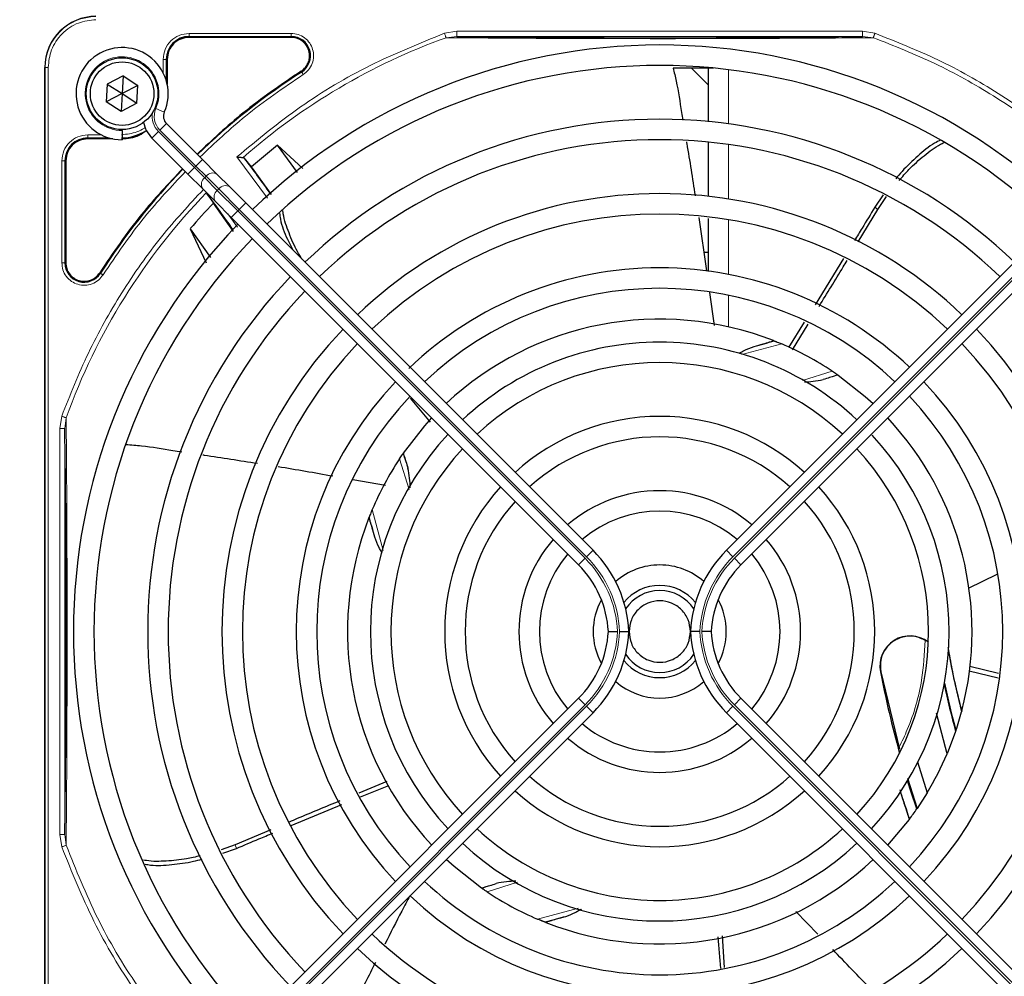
# Model space of a CAD drawing. Header units: millimetres. Extents: x 5 to 418, y 2 to 292.
# Tile 53 of 93: x 81 to 97, y 233 to 249. Entities that reach past the tile are written whole.
import ezdxf

# ---------------------------------------------------------------- set-up
doc = ezdxf.new("R2010")
doc.units = ezdxf.units.MM
doc.layers.add('SLD-0', color=7, linetype='Continuous')
doc.styles.add('SLDTEXTSTYLE0', font='TXT', dxfattribs={"width": 0.605})
doc.dimstyles.new('SLDDIMSTYLE0', dxfattribs={"dimtxt": 3.5, "dimasz": 3.302, "dimexe": 0, "dimexo": 0.0625, "dimgap": 0.875, "dimtad": 1, "dimdec": 1, "dimlfac": 6, "dimrnd": 1e-09, "dimzin": 12, "dimdsep": 46, "dimtxsty": 'SLDTEXTSTYLE0', "dimsah": 1, "dimcen": 0.09, "dimadec": 0, "dimazin": 3, "dimtfac": 1, "dimtofl": 0, "dimtmove": 0, "dimatfit": 3, "dimfxl": 1, "dimfrac": 2, "dimtolj": 1, "dimtzin": 12, "dimarcsym": 0})

# ---------------------------------------------------------------- blocks, each defined once
blk = doc.blocks.new('_D')
at = {"layer": 'SLD-0'}
for p, q in [((57.455, 248.17), (57.455, 271.307)), ((141.205, 248.17), (141.205, 271.307)), ((57.455, 270.307), (141.205, 270.307))]:
    blk.add_line(p, q, dxfattribs=at)
for points in [[(57.455, 270.307), (60.757, 269.799), (60.757, 270.815)], [(141.205, 270.307), (137.903, 270.815), (137.903, 269.799)]]:
    blk.add_solid(points, dxfattribs=at)
at = {"layer": 'SLD-0', "insert": (93.314, 274.819), "char_height": 3.5, "attachment_point": 1, "style": 'SLDTEXTSTYLE0'}
blk.add_mtext('502,5', dxfattribs=at)

msp = doc.modelspace()

# ---------------------------------------------------------------- linework, layer by layer
at = {"color": 7, "linetype": 'Continuous', "lineweight": 18}
for p, q in [((83.338, 248.2379), (84.9984, 248.2379)), ((83.338, 248.2229), (83.338, 248.2379)), ((83.3381, 248.2878), (84.9983, 248.2878)), ((84.9984, 248.2229), (84.9984, 248.2379)), ((87.4934, 248.2891), (87.6953, 248.3223)), ((87.519, 248.2174), (87.6953, 248.239)), ((87.6953, 248.3223), (94.2974, 248.3223)), ((87.6953, 248.239), (94.2974, 248.239)), ((94.2974, 248.3223), (94.4987, 248.2893)), ((94.2974, 248.239), (94.4733, 248.2176)), ((82.9156, 247.6456), (82.9156, 247.8653)), ((82.9655, 247.5199), (82.9655, 247.8654)), ((82.9805, 247.8654), (82.9655, 247.8654)), ((80.988, 247.7321), (80.9934, 247.7321)), ((80.9934, 247.7321), (80.9934, 229.3821)), ((81.0432, 247.7321), (80.9934, 247.7321)), ((81.0432, 247.7321), (81.0432, 229.3821)), ((85.1678, 247.6591), (85.1597, 247.6718)), ((92.1172, 247.6969), (92.1172, 246.8147)), ((82.7959, 247.0661), (82.9332, 247.0059)), ((82.8619, 246.715), (82.968, 246.8211)), ((81.6881, 246.6378), (81.9078, 246.6378)), ((82.7323, 246.5854), (82.8384, 246.6915)), ((82.8384, 246.6915), (83.4236, 246.1062)), ((83.4472, 246.1298), (82.8619, 246.715)), ((81.688, 246.5879), (82.0335, 246.5879)), ((81.688, 246.5729), (81.688, 246.5879)), ((92.1172, 246.4781), (92.1172, 245.5933)), ((81.2656, 244.5551), (81.2656, 246.2153)), ((81.3155, 244.555), (81.3155, 246.2154)), ((81.3305, 246.2154), (81.3155, 246.2154)), ((83.4472, 246.1298), (83.5532, 246.2359)), ((84.6113, 245.6071), (84.1138, 246.2781)), ((83.3175, 246.0002), (83.4236, 246.1062)), ((83.4236, 246.1062), (83.4472, 246.1298)), ((83.4236, 246.1062), (83.5903, 245.9396)), ((83.6138, 245.9631), (83.4472, 246.1298)), ((83.6138, 245.9631), (83.5903, 245.9396)), ((83.5903, 245.9396), (83.7957, 245.7342)), ((83.8192, 245.7578), (83.6138, 245.9631)), ((83.7957, 245.7342), (83.8192, 245.7578)), ((83.7957, 245.7342), (84.129, 245.4009)), ((84.1526, 245.4244), (83.8192, 245.7578)), ((84.1526, 245.4244), (84.2586, 245.5305)), ((83.9674, 245.3503), (84.1255, 245.1347)), ((84.0229, 245.2948), (84.129, 245.4009)), ((84.1526, 245.4244), (84.129, 245.4009)), ((84.129, 245.4009), (89.7809, 239.7489)), ((89.8045, 239.7725), (84.1526, 245.4244)), ((92.1882, 239.7725), (97.8402, 245.4244)), ((97.8637, 245.4009), (92.2118, 239.7489)), ((94.5451, 245.4247), (94.4957, 245.4599)), ((92.1172, 245.2556), (92.1172, 244.3666)), ((81.3155, 244.555), (81.3305, 244.555)), ((81.8817, 244.3937), (81.8943, 244.3856)), ((92.1172, 244.0267), (92.1172, 243.5144)), ((92.9838, 243.2348), (92.3333, 243.0621)), ((93.3197, 242.6387), (93.8054, 242.7927)), ((81.2311, 241.8581), (81.2643, 242.0601)), ((81.3144, 241.8581), (81.336, 242.0344)), ((81.2311, 235.256), (81.2311, 241.8581)), ((81.3145, 235.256), (81.3145, 241.8581)), ((86.9191, 240.8664), (86.7607, 241.3661)), ((86.3186, 240.5445), (86.4969, 239.8731)), ((89.6749, 239.6428), (89.7809, 239.7489)), ((89.8045, 239.7725), (89.9106, 239.8785)), ((92.1882, 239.7725), (92.0821, 239.8785)), ((92.3178, 239.6428), (92.2118, 239.7489)), ((94.5937, 237.9038), (94.5886, 237.9028)), ((89.7809, 237.3652), (84.129, 231.7133)), ((84.1526, 231.6897), (89.8045, 237.3416)), ((89.6749, 237.4713), (89.7809, 237.3652)), ((89.8045, 237.3416), (89.9106, 237.2356)), ((92.1882, 237.3416), (92.0821, 237.2356)), ((97.8402, 231.6897), (92.1882, 237.3416)), ((92.3178, 237.4713), (92.2118, 237.3652)), ((92.2118, 237.3652), (97.8637, 231.7133)), ((81.2643, 235.0539), (81.2311, 235.256)), ((81.336, 235.0796), (81.3144, 235.256)), ((84.0888, 235.0869), (84.108, 235.0294)), ((88.6831, 234.4786), (88.1873, 234.3214)), ((89.0089, 233.8793), (89.6742, 234.056))]:
    msp.add_line(p, q, dxfattribs=at)
at = {"color": 7, "linetype": 'Continuous', "lineweight": 25}
for p, q in [((84.9984, 248.2229), (83.338, 248.2229)), ((82.9805, 247.8654), (82.9805, 247.4605)), ((80.988, 229.3821), (80.988, 247.7321)), ((82.2613, 247.5953), (82.0042, 247.4642)), ((82.2613, 247.5953), (82.2464, 247.3071)), ((82.2613, 247.5953), (82.5035, 247.4382)), ((91.8714, 247.7237), (91.2137, 247.7237)), ((91.7839, 247.4528), (91.513, 247.7237)), ((82.0042, 247.4642), (81.9892, 247.1759)), ((82.0042, 247.4642), (82.2464, 247.3071)), ((82.5035, 247.4382), (82.2464, 247.3071)), ((82.4885, 247.15), (82.5035, 247.4382)), ((82.2464, 247.3071), (81.9892, 247.1759)), ((82.2464, 247.3071), (82.2314, 247.0188)), ((82.2464, 247.3071), (82.4885, 247.15)), ((82.2314, 247.0188), (81.9892, 247.1759)), ((82.4885, 247.15), (82.2314, 247.0188)), ((82.968, 246.8211), (83.5532, 246.2359)), ((82.2464, 246.7071), (82.2464, 246.7237)), ((82.2464, 246.7071), (82.2464, 246.5571)), ((82.0929, 246.5729), (81.688, 246.5729)), ((83.3175, 246.0002), (82.7323, 246.5854)), ((84.7741, 246.4703), (84.3508, 246.1183)), ((85.1883, 246.0896), (84.7741, 246.4703)), ((85.1022, 246.0225), (84.7741, 246.4703)), ((81.3305, 246.2154), (81.3305, 244.555)), ((83.5532, 246.2359), (83.7949, 245.9942)), ((84.232, 246.2617), (84.2177, 246.2684)), ((84.3508, 246.1183), (84.232, 246.2617)), ((83.5592, 245.7585), (83.3175, 246.0002)), ((83.7949, 245.9942), (84.0003, 245.7888)), ((84.6792, 245.6681), (84.3508, 246.1183)), ((83.7646, 245.5531), (83.5592, 245.7585)), ((83.6239, 245.682), (83.7323, 245.5263)), ((84.0003, 245.7888), (84.2586, 245.5305)), ((94.6352, 245.664), (94.4957, 245.4599)), ((84.0618, 245.0675), (83.7323, 245.5263)), ((84.0229, 245.2948), (83.7646, 245.5531)), ((84.2586, 245.5305), (89.9106, 239.8785)), ((97.7341, 245.5305), (92.0821, 239.8785)), ((94.545, 245.4247), (94.6885, 245.6326)), ((94.2269, 244.8953), (94.5451, 245.4247)), ((89.6749, 239.6428), (84.0229, 245.2948)), ((91.6304, 245.2901), (91.7558, 244.4223)), ((92.3178, 239.6428), (97.9698, 245.2948)), ((83.3555, 245.1109), (83.6139, 244.5548)), ((83.3555, 245.1109), (83.6861, 244.6426)), ((91.7839, 244.7237), (91.7122, 244.7237)), ((93.9865, 244.6236), (93.5273, 243.8743)), ((91.8062, 244.0733), (91.8839, 243.5358)), ((93.3495, 243.5881), (93.0918, 243.1767)), ((93.1566, 243.1419), (93.4123, 243.5588)), ((92.8499, 243.2895), (92.8598, 243.2856)), ((93.8919, 242.734), (93.8985, 242.7295)), ((86.9371, 242.3516), (87.2619, 241.9637)), ((86.8194, 241.4526), (86.8239, 241.4592)), ((86.0001, 241.0319), (86.5316, 240.9403)), ((86.2639, 240.4106), (86.2678, 240.4205)), ((96.4815, 239.4858), (96.0152, 239.2562)), ((96.5107, 237.8732), (96.0459, 237.9896)), ((94.5937, 237.9038), (94.9013, 236.6449)), ((96.0326, 237.9174), (96.5042, 237.804)), ((84.0229, 231.8193), (89.6749, 237.4713)), ((97.9698, 231.8193), (92.3178, 237.4713)), ((89.9106, 237.2356), (84.2586, 231.5836)), ((92.0821, 237.2356), (97.7341, 231.5836)), ((95.6728, 236.5666), (95.4989, 237.2269)), ((95.913, 237.2693), (95.9088, 237.2535)), ((95.8122, 236.9326), (95.6728, 236.5666)), ((95.8169, 236.9465), (95.8122, 236.9326)), ((95.194, 236.4389), (95.3485, 235.9322)), ((86.5545, 236.1179), (86.0967, 235.9285)), ((86.1265, 235.8664), (86.5849, 236.051)), ((95.03, 236.1702), (95.1863, 235.6803)), ((95.3485, 235.9322), (95.1863, 235.6803)), ((84.9983, 235.4013), (85.8239, 235.7432)), ((95.1863, 235.6803), (95.1805, 235.6719)), ((95.0557, 235.4987), (94.7061, 235.083)), ((95.0614, 235.5063), (95.0557, 235.4987)), ((84.6689, 235.3332), (84.0888, 235.0869)), ((84.0888, 235.0869), (83.86, 235.0064)), ((83.8876, 234.9507), (84.108, 235.0294)), ((88.1008, 234.3801), (88.0943, 234.3846)), ((93.5696, 233.6326), (93.2093, 234.0029)), ((89.1428, 233.8246), (89.1329, 233.8285)), ((92.0505, 233.0939), (92.0153, 233.6055))]:
    msp.add_line(p, q, dxfattribs=at)
at = {"color": 7, "linetype": 'Continuous', "lineweight": 25, "flags": 128}
for points in [[(93.8985, 242.7295), (94.3422, 242.3829), (94.4704, 242.2668)], [(86.8239, 241.4592), (87.1723, 241.9049), (87.2866, 242.0311)], [(95.1805, 235.6719), (95.0897, 235.946), (95.0314, 236.1308)], [(88.0943, 234.3846), (87.6485, 234.733), (87.5223, 234.8473)]]:
    msp.add_lwpolyline(points, dxfattribs=at)
at = {"color": 7, "linetype": 'Continuous', "lineweight": 25}
for radius in [0.5833, 0.5167]:
    msp.add_circle((82.2464, 247.3071), radius, dxfattribs=at)
for centre, radius, start, end in [((81.8214, 247.7321), 0.8333, 90, 180), ((83.338, 247.8654), 0.3725, 90, 180), ((84.9984, 247.9237), 0.3142, 302.63367, 90), ((90.9964, 238.5571), 9.5417, 90, 133.99915), ((90.9964, 238.5571), 9.5417, 46.02565, 90), ((82.2464, 247.3071), 0.75, 336.32369, 270), ((90.9964, 238.5571), 9.2083, 46.03708, 133.96292), ((90.9964, 238.5571), 10.8083, 122.63367, 134.11645), ((83.0859, 246.9389), 0.1667, 156.32369, 225), ((83.0859, 246.9389), 0.5, 191.42049, 225), ((90.9964, 238.5571), 8.3333, 90, 133.85401), ((90.9964, 238.5571), 8.3333, 46.14599, 90), ((82.238, 247.3154), 0.7275, 270, 303.67328), ((81.688, 246.2154), 0.3725, 90, 180), ((90.9964, 238.5571), 8, 46.19375, 133.80625), ((71.0383, 236.0628), 16.676, 35.2521, 37.70462), ((90.9964, 238.5571), 10.8083, 135.88355, 147.36633), ((71.0383, 236.0628), 15.8406, 34.77699, 37.39093), ((90.9964, 238.5571), 7.125, 90, 133.65963), ((90.9964, 238.5571), 7.125, 46.34037, 90), ((90.9964, 238.5571), 10.0666, 136.18656, 139.37912), ((90.9964, 238.5571), 6.7917, 46.40617, 133.59383), ((90.9964, 238.5571), 9.5417, 136.00085, 223.99915), ((90.9964, 238.5571), 9.2083, 136.03708, 223.96292), ((81.6297, 244.555), 0.3142, 180, 327.36633), ((90.9964, 238.5571), 5.9167, 90, 133.65297), ((90.9964, 238.5571), 5.9167, 46.61418, 90), ((90.9964, 238.5571), 8.3333, 136.14599, 223.85401), ((90.9964, 238.5571), 8, 136.19375, 223.80625), ((90.9964, 238.5571), 5.5833, 46.71058, 133.28942), ((90.9964, 238.5571), 5.0825, 68.61111, 133.12079), ((90.9964, 238.5571), 7.125, 136.34037, 223.65963), ((90.9964, 238.5571), 7.125, 316.34037, 43.65963), ((90.9964, 238.5571), 4.7083, 90, 132.97141), ((90.9964, 238.5571), 4.7083, 47.02859, 90), ((88.5021, 258.5151), 15.8406, 284.73484, 285.96759), ((90.9964, 238.5571), 6.7917, 136.40617, 223.59383), ((90.9964, 238.5571), 5.0825, 56.44769, 66.98022), ((90.9964, 238.5571), 6.7917, 316.40617, 43.59383), ((90.9964, 238.5571), 4.375, 47.18322, 132.81678), ((90.9964, 238.5571), 5.9167, 136.61418, 223.38582), ((90.9964, 238.5571), 5.9167, 316.61418, 43.38582), ((90.9964, 238.5571), 5.5833, 136.71058, 223.28942), ((90.9964, 238.5571), 5.5833, 316.71058, 43.28942), ((90.9964, 238.5571), 3.5, 90, 132.2706), ((90.9964, 238.5571), 3.5, 47.7294, 90), ((90.9964, 238.5571), 5.0825, 345.32235, 43.12079), ((90.9964, 238.5571), 4.7083, 137.02859, 222.97141), ((90.9964, 238.5571), 3.1667, 48.01696, 131.98304), ((90.9964, 238.5571), 4.7083, 317.02859, 42.75082), ((90.9964, 238.5571), 4.375, 137.18322, 222.81678), ((90.9964, 238.5571), 4.375, 317.18322, 42.81678), ((90.9964, 238.5571), 5.0825, 146.44769, 156.98022), ((90.9964, 238.5571), 3.5, 137.7294, 222.2706), ((90.9964, 238.5571), 3.5, 317.7294, 42.2706), ((90.9964, 238.5571), 2.2917, 90, 130.82935), ((90.9964, 238.5571), 2.2917, 49.17065, 90), ((90.9964, 238.5571), 3.1667, 138.01696, 221.98304), ((90.9964, 238.5571), 3.1667, 318.01696, 41.98304), ((90.9964, 238.5571), 5.0825, 158.61111, 223.12079), ((71.0383, 236.0628), 15.8406, 14.73484, 15.96759), ((90.9964, 238.5571), 1.9583, 49.88214, 130.11786), ((90.9964, 238.5571), 2.2917, 139.17065, 220.82935), ((90.9964, 238.5571), 2.2917, 319.17065, 40.82935), ((90.9964, 238.5571), 1.9583, 139.88214, 220.11786), ((88.4964, 238.4643), 2, 2.65732, 45), ((93.4964, 238.4643), 2, 135, 177.34268), ((90.9964, 238.5571), 1.9583, 319.88214, 40.11786), ((88.4964, 238.4643), 1.6667, 3.18929, 45), ((90.9964, 238.5571), 1.0833, 90, 131.41097), ((90.9964, 238.5571), 1.0833, 48.58903, 90), ((93.4964, 238.4643), 1.6667, 135, 176.81071), ((90.9964, 238.5571), 0.75, 39.13143, 140.86857), ((90.9964, 238.5571), 0.6667, 33.7452, 146.2548), ((90.9964, 238.5571), 1.0833, 151.29384, 208.70616), ((90.9964, 238.5571), 1.0833, 331.29385, 28.70615), ((88.4964, 238.6498), 1.6667, 315, 356.81071), ((88.4964, 238.6498), 2, 315, 357.34268), ((93.4964, 238.6498), 2, 182.65732, 225), ((93.4964, 238.6498), 1.6667, 183.18929, 225), ((95.0706, 237.9955), 0.4909, 52.71206, 190.88967), ((90.9964, 238.5571), 0.6667, 213.7452, 326.2548), ((110.9544, 241.0513), 15.5175, 190.44251, 194.16656), ((90.9964, 238.5571), 0.75, 219.13143, 270), ((90.9964, 238.5571), 0.75, 270, 320.86857), ((110.9544, 241.0513), 16.6659, 190.88967, 195.56108), ((90.9964, 238.5571), 1.0833, 228.58903, 311.41097), ((110.9544, 241.0513), 15.6923, 192.34899, 195.21644), ((110.9544, 241.0513), 15.6841, 192.27781, 195.17181), ((90.9964, 238.5571), 5.0825, 341.52584, 345.13904), ((90.9964, 238.5571), 1.9583, 229.88214, 270), ((90.9964, 238.5571), 1.9583, 270, 310.11786), ((90.9964, 238.5571), 2.2917, 229.17065, 310.82935), ((90.9964, 238.5571), 5.0825, 328.90506, 336.94357), ((90.9964, 238.5571), 3.1667, 228.01696, 270), ((90.9964, 238.5571), 3.1667, 270, 311.98304), ((90.9964, 238.5571), 3.5, 227.7294, 312.2706), ((110.9544, 241.0513), 16.8325, 197.65463, 199.2337), ((90.9964, 238.5571), 5.0825, 323.11197, 325.41226), ((90.9964, 238.5571), 4.375, 227.18322, 270), ((90.9964, 238.5571), 4.375, 270, 312.81678), ((90.9964, 238.5571), 4.7083, 227.02859, 312.97141), ((90.9964, 238.5571), 5.0825, 248.61111, 313.12079), ((90.9964, 238.5571), 5.5833, 226.71058, 270), ((90.9964, 238.5571), 5.5833, 270, 313.28942), ((90.9964, 238.5571), 5.0825, 236.44769, 246.98022), ((90.9964, 238.5571), 5.9167, 226.61418, 313.38582), ((93.4906, 218.599), 15.8406, 104.73484, 105.96759), ((90.9964, 238.5571), 6.7917, 226.40617, 270), ((90.9964, 238.5571), 6.7917, 270, 313.59383), ((90.9964, 238.5571), 7.125, 226.34037, 313.65963)]:
    msp.add_arc(centre, radius, start, end, dxfattribs=at)
at = {"color": 7, "linetype": 'Continuous', "lineweight": 18}
for centre, radius, start, end in [((81.8214, 247.7321), 0.828, 90, 180), ((90.9964, 238.5571), 10.2672, 109.79676, 131.31692), ((82.2464, 247.3071), 0.6, 336.32369, 270), ((83.0859, 246.9389), 0.35, 170.3629, 225), ((83.0859, 246.9389), 0.3167, 156.32369, 225), ((83.7209, 245.8826), 0.1339, 56.42175, 143.04947), ((83.6708, 245.8326), 0.1339, 126.95053, 213.57825), ((90.9964, 238.5571), 10.2672, 135.92524, 160.20345), ((83.8761, 245.6272), 0.1339, 126.95053, 213.57825), ((83.9262, 245.6773), 0.1339, 56.42175, 143.04947), ((88.5021, 258.5151), 16.676, 288.00213, 288.8569), ((71.0383, 236.0628), 16.676, 18.00213, 18.8569), ((88.4964, 238.4643), 1.8167, 2.92572, 45), ((88.4964, 238.4643), 1.85, 2.87296, 45), ((93.4964, 238.4643), 1.85, 135, 177.12704), ((93.4964, 238.4643), 1.8167, 135, 177.07428), ((88.4964, 238.6498), 1.8167, 315, 357.07428), ((88.4964, 238.6498), 1.85, 315, 357.12704), ((93.4964, 238.6498), 1.85, 182.87296, 225), ((93.4964, 238.6498), 1.8167, 182.92572, 225), ((93.4906, 218.599), 16.676, 108.00213, 108.8569)]:
    msp.add_arc(centre, radius, start, end, dxfattribs=at)
for points, knots in [([(81.8214, 248.5102), (81.7235, 248.4998), (81.5729, 248.4839), (81.3917, 248.3868), (81.267, 248.2864), (81.1666, 248.1617), (81.0696, 247.9805), (81.0536, 247.8299), (81.0432, 247.7321)], [0, 0, 0, 0, 0.2394568, 0.3683607, 0.5, 0.6316393, 0.7605432, 1, 1, 1, 1]), ([(82.9156, 247.8653), (82.9219, 247.9206), (82.9346, 248.0314), (83.0323, 248.1711), (83.1719, 248.2688), (83.2827, 248.2815), (83.3381, 248.2878)], [0, 0, 0, 0, 0.2499998, 0.4999995, 0.7499998, 1, 1, 1, 1]), ([(83.3381, 248.2878), (83.338, 248.2815), (83.338, 248.2688), (83.338, 248.2527), (83.338, 248.241), (83.338, 248.2389), (83.338, 248.2379)], [0, 0, 0, 0, 0.2499974, 0.4999983, 0.7499991, 1, 1, 1, 1]), ([(84.1138, 246.2781), (84.4528, 246.5578), (85.1313, 247.1177), (86.2701, 247.7954), (87.0858, 248.1246), (87.4934, 248.2891)], [0, 0, 0, 0, 0.3332143, 0.6667754, 1, 1, 1, 1]), ([(84.9983, 248.2878), (85.0363, 248.2844), (85.1143, 248.2772), (85.2207, 248.22), (85.3034, 248.134), (85.3535, 248.0277), (85.3687, 247.9111), (85.3454, 247.7941), (85.2867, 247.6885), (85.2248, 247.6405), (85.1947, 247.6171)], [0, 0, 0, 0, 0.1217125, 0.2499998, 0.3782872, 0.4999997, 0.6217122, 0.7499998, 0.8782874, 1, 1, 1, 1]), ([(87.519, 248.2174), (87.5177, 248.2211), (87.5151, 248.2284), (87.5089, 248.2459), (87.5015, 248.2665), (87.4961, 248.2816), (87.4934, 248.2891)], [0, 0, 0, 0, 0.25, 0.5, 0.75, 1, 1, 1, 1]), ([(94.4987, 248.2893), (94.4967, 248.2838), (94.4929, 248.2731), (94.4863, 248.2548), (94.4802, 248.2376), (94.4756, 248.2246), (94.4739, 248.2196), (94.4733, 248.2176)], [0, 0, 0, 0, 0.1851978, 0.3532781, 0.6370716, 0.8527573, 1, 1, 1, 1]), ([(94.4987, 248.2893), (94.8445, 248.1527), (95.5381, 247.8787), (96.5137, 247.3262), (97.4125, 246.702), (97.9402, 246.2142), (98.1934, 245.9802)], [0, 0, 0, 0, 0.25387305, 0.50923612, 0.76459919, 1, 1, 1, 1]), ([(87.519, 248.2174), (87.7216, 248.2159), (88.1034, 248.213), (88.6907, 248.2083), (89.165, 248.2061), (89.5318, 248.2038), (89.804, 248.2029), (90.155, 248.2038), (90.5851, 248.2027), (91.1401, 248.2002), (91.727, 248.2049), (92.3152, 248.2023), (92.9576, 248.2071), (93.6875, 248.2105), (94.2025, 248.2151), (94.4733, 248.2176)], [0, 0, 0, 0, 0.09922662, 0.18698544, 0.2680266, 0.30500074, 0.3411624, 0.38010606, 0.44674722, 0.51205576, 0.59781489, 0.67805842, 0.74877806, 0.86794823, 1, 1, 1, 1]), ([(94.4733, 248.2176), (94.8107, 248.0844), (95.4857, 247.8181), (96.4359, 247.2844), (97.3336, 246.6664), (97.87, 246.1777), (98.1382, 245.9333)], [0, 0, 0, 0, 0.25, 0.5, 0.75, 1, 1, 1, 1]), ([(85.1947, 247.6171), (84.8745, 247.4006), (84.2786, 246.9977), (83.7554, 246.5042), (83.5133, 246.2759)], [0, 0, 0, 0, 0.5371744, 1, 1, 1, 1]), ([(85.1947, 247.6171), (85.1913, 247.6224), (85.1844, 247.6331), (85.1757, 247.6467), (85.1694, 247.6565), (85.1683, 247.6583), (85.1678, 247.6591)], [0, 0, 0, 0, 0.24999109, 0.49999406, 0.74999703, 1, 1, 1, 1]), ([(81.2656, 246.2153), (81.2719, 246.2707), (81.2846, 246.3814), (81.3823, 246.5211), (81.522, 246.6188), (81.6327, 246.6315), (81.6881, 246.6378)], [0, 0, 0, 0, 0.2499997, 0.4999995, 0.7499997, 1, 1, 1, 1]), ([(82.2381, 246.6378), (82.3225, 246.6478), (82.4524, 246.6632), (82.5778, 246.7225), (82.617, 246.7549), (82.6211, 246.7583)], [0, 0, 0, 0, 0.6247077, 0.9609985, 1, 1, 1, 1]), ([(83.2775, 246.0402), (83.0492, 245.798), (82.5557, 245.2749), (82.1528, 244.6789), (81.9364, 244.3587)], [0, 0, 0, 0, 0.4628256, 1, 1, 1, 1]), ([(83.5687, 245.749), (83.3363, 245.4975), (82.8502, 244.9715), (82.2274, 244.0747), (81.6749, 243.0993), (81.4009, 242.4058), (81.2643, 242.0601)], [0, 0, 0, 0, 0.2342192, 0.4899767, 0.7457343, 1, 1, 1, 1]), ([(81.9364, 244.3587), (81.913, 244.3286), (81.8649, 244.2668), (81.7593, 244.2081), (81.6423, 244.1848), (81.5257, 244.1999), (81.4194, 244.25), (81.3334, 244.3327), (81.2762, 244.4391), (81.269, 244.5171), (81.2656, 244.5551)], [0, 0, 0, 0, 0.1217126, 0.25, 0.3782874, 0.5, 0.6217126, 0.75, 0.8782874, 1, 1, 1, 1]), ([(81.3155, 244.555), (81.3145, 244.555), (81.3124, 244.5551), (81.3007, 244.5551), (81.2846, 244.5551), (81.2719, 244.5551), (81.2656, 244.5551)], [0, 0, 0, 0, 0.250002, 0.500004, 0.750006, 1, 1, 1, 1]), ([(81.9364, 244.3587), (81.931, 244.3622), (81.9203, 244.369), (81.9067, 244.3777), (81.8969, 244.384), (81.8951, 244.3851), (81.8943, 244.3856)], [0, 0, 0, 0, 0.25, 0.5, 0.75, 1, 1, 1, 1]), ([(81.336, 235.0796), (81.3378, 235.295), (81.3412, 235.696), (81.3451, 236.3029), (81.3492, 236.9547), (81.3501, 237.7173), (81.3524, 238.5154), (81.3507, 239.2165), (81.3497, 239.7819), (81.3481, 240.3214), (81.3449, 240.8667), (81.3408, 241.4478), (81.3376, 241.8308), (81.336, 242.0344)], [0, 0, 0, 0, 0.1054719, 0.1963571, 0.2752888, 0.387443, 0.5077236, 0.5879672, 0.6632165, 0.7350379, 0.8122986, 0.9002709, 1, 1, 1, 1]), ([(94.8942, 236.6739), (94.9394, 236.7693), (95.1041, 237.1175), (95.2745, 237.7007), (95.3035, 238.1946), (95.3161, 238.409)], [0, 0, 0, 0, 0.1759731, 0.6425035, 1, 1, 1, 1]), ([(81.336, 235.0796), (81.3324, 235.0783), (81.3251, 235.0757), (81.3076, 235.0694), (81.287, 235.062), (81.2719, 235.0566), (81.2643, 235.0539)], [0, 0, 0, 0, 0.25, 0.5, 0.75, 1, 1, 1, 1]), ([(81.2643, 235.0539), (81.4289, 234.6463), (81.7581, 233.8307), (82.4357, 232.6919), (82.9956, 232.0135), (83.2753, 231.6745)], [0, 0, 0, 0, 0.3332246, 0.6667857, 1, 1, 1, 1]), ([(83.285, 231.7784), (83.0143, 232.1107), (82.473, 232.7752), (81.8165, 233.8871), (81.4962, 234.6821), (81.336, 235.0796)], [0, 0, 0, 0, 0.33333336, 0.6666667, 1, 1, 1, 1])]:
    msp.add_open_spline(points, degree=3, knots=knots, dxfattribs=at)
for points in [[(84.9983, 248.2878), (84.9983, 248.2815), (84.9983, 248.2688), (84.9983, 248.2527), (84.9984, 248.241), (84.9984, 248.2389), (84.9984, 248.2379)], [(87.6953, 248.3223), (87.6953, 248.3115), (87.6953, 248.2899), (87.6953, 248.2625), (87.6953, 248.2432), (87.6953, 248.2404), (87.6953, 248.239)], [(94.2974, 248.3223), (94.2974, 248.3115), (94.2974, 248.2899), (94.2974, 248.2625), (94.2974, 248.2432), (94.2974, 248.2404), (94.2974, 248.239)], [(82.9156, 247.8653), (82.9219, 247.8653), (82.9346, 247.8653), (82.9507, 247.8653), (82.9624, 247.8654), (82.9645, 247.8654), (82.9655, 247.8654)], [(81.6881, 246.6378), (81.6881, 246.6315), (81.688, 246.6188), (81.688, 246.6027), (81.688, 246.591), (81.688, 246.5889), (81.688, 246.5879)], [(81.2656, 246.2153), (81.2719, 246.2153), (81.2846, 246.2153), (81.3007, 246.2153), (81.3124, 246.2154), (81.3145, 246.2154), (81.3155, 246.2154)], [(81.2643, 242.0601), (81.2719, 242.0574), (81.2869, 242.052), (81.3076, 242.0446), (81.3251, 242.0383), (81.3323, 242.0357), (81.336, 242.0344)], [(81.2311, 241.8581), (81.2419, 241.8581), (81.2635, 241.8581), (81.2909, 241.8581), (81.3102, 241.8581), (81.313, 241.8581), (81.3145, 241.8581)], [(81.3145, 235.256), (81.313, 235.256), (81.3102, 235.256), (81.2909, 235.256), (81.2635, 235.256), (81.2419, 235.256), (81.2311, 235.256)]]:
    msp.add_open_spline(points, degree=3, dxfattribs=at)
at = {"color": 7, "linetype": 'Continuous', "lineweight": 25}
for points, knots in [([(87.6953, 248.239), (87.8888, 248.2365), (88.2553, 248.2318), (88.8175, 248.2261), (89.3152, 248.2221), (89.7737, 248.2194), (90.2025, 248.2175), (90.6488, 248.2164), (91.1558, 248.2161), (91.6939, 248.2172), (92.2475, 248.2194), (92.8513, 248.2233), (93.5483, 248.2295), (94.0364, 248.2357), (94.2974, 248.239)], [0, 0, 0, 0, 0.0996723, 0.18873086, 0.26886782, 0.32734337, 0.38956428, 0.45200471, 0.5145617, 0.59965472, 0.67621948, 0.7501682, 0.86643538, 1, 1, 1, 1]), ([(85.1597, 247.6718), (84.8367, 247.4533), (84.2369, 247.0477), (83.7103, 246.551), (83.4673, 246.3218)], [0, 0, 0, 0, 0.53849412, 1, 1, 1, 1]), ([(91.2137, 247.7237), (91.2314, 247.6531), (91.2908, 247.4156), (91.3294, 247.1294), (91.3657, 246.9167), (91.373, 246.8734)], [0, 0, 0, 0, 0.2519344, 0.8478428, 1, 1, 1, 1]), ([(91.7839, 247.7086), (91.7839, 247.6357), (91.7839, 247.4827), (91.7839, 247.1723), (91.7839, 246.9056), (91.7839, 246.85)], [0, 0, 0, 0, 0.4188485, 0.8788192, 1, 1, 1, 1]), ([(82.238, 246.5729), (82.3375, 246.5803), (82.4887, 246.5916), (82.6071, 246.6822), (82.6476, 246.7133)], [0, 0, 0, 0, 0.6575329, 1, 1, 1, 1]), ([(91.4322, 246.5211), (91.4337, 246.5122), (91.4828, 246.2205), (91.5288, 245.9283), (91.5733, 245.645)], [0, 0, 0, 0, 0.0306248, 1, 1, 1, 1]), ([(91.7839, 246.5145), (91.7839, 246.4719), (91.7839, 246.2319), (91.7839, 245.9024), (91.7839, 245.6315)], [0, 0, 0, 0, 0.1775506, 1, 1, 1, 1]), ([(95.5676, 246.5497), (95.5346, 246.5345), (95.4024, 246.4733), (95.1933, 246.2935), (94.9827, 246.0977), (94.8717, 245.9634), (94.8381, 245.9227)], [0, 0, 0, 0, 0.1200089, 0.4811398, 0.842984, 1, 1, 1, 1]), ([(94.8925, 245.8924), (94.9451, 245.9541), (95.0715, 246.1022), (95.2969, 246.3011), (95.4901, 246.4496), (95.6055, 246.5027), (95.6256, 246.5119)], [0, 0, 0, 0, 0.2443323, 0.5866541, 0.9281893, 1, 1, 1, 1]), ([(84.1138, 246.2781), (84.1272, 246.2768), (84.1497, 246.2746), (84.1795, 246.2722), (84.2022, 246.2699), (84.2128, 246.2689), (84.2177, 246.2684)], [0, 0, 0, 0, 0.3361266, 0.5608644, 0.7960602, 1, 1, 1, 1]), ([(83.2316, 246.0861), (83.0024, 245.8431), (82.5057, 245.3165), (82.1001, 244.7167), (81.8817, 244.3937)], [0, 0, 0, 0, 0.4615059, 1, 1, 1, 1]), ([(84.8091, 245.3632), (84.8131, 245.3307), (84.8305, 245.1896), (84.9115, 244.9867), (84.9949, 244.8228), (85.0244, 244.7647)], [0, 0, 0, 0, 0.1619592, 0.7032449, 1, 1, 1, 1]), ([(85.173, 244.6161), (85.1484, 244.6566), (85.0651, 244.794), (84.961, 245.0403), (84.8797, 245.2658), (84.865, 245.3881), (84.8629, 245.4061)], [0, 0, 0, 0, 0.1612063, 0.5477467, 0.9333995, 1, 1, 1, 1]), ([(94.4957, 245.4599), (94.4276, 245.3464), (94.3193, 245.1659), (94.2091, 244.9866), (94.1682, 244.9201)], [0, 0, 0, 0, 0.6287686, 1, 1, 1, 1]), ([(91.7839, 245.2742), (91.7839, 245.092), (91.7839, 244.825), (91.7839, 244.5145), (91.7839, 244.4159)], [0, 0, 0, 0, 0.6822724, 1, 1, 1, 1]), ([(93.5888, 243.8467), (93.721, 244.0603), (93.8745, 244.3084), (94.0246, 244.5586), (94.0455, 244.5933)], [0, 0, 0, 0, 0.861195, 1, 1, 1, 1]), ([(92.5311, 243.1954), (92.5825, 243.2095), (92.6778, 243.2357), (92.7803, 243.266), (92.8396, 243.2847), (92.8465, 243.2879), (92.8499, 243.2895)], [0, 0, 0, 0, 0.3307022, 0.6139144, 0.8132321, 1, 1, 1, 1]), ([(92.8598, 243.2856), (92.8602, 243.2854), (92.8611, 243.2851), (92.8669, 243.2828), (92.876, 243.2792), (92.8951, 243.2716), (92.9312, 243.257), (92.9647, 243.2429), (92.9838, 243.2348)], [0, 0, 0, 0, 0.0782241, 0.1598696, 0.2574567, 0.3644063, 0.6366001, 1, 1, 1, 1]), ([(92.2849, 243.0814), (92.301, 243.0909), (92.3268, 243.1061), (92.4072, 243.151), (92.4742, 243.175), (92.5311, 243.1954)], [0, 0, 0, 0, 0.20034, 0.3213139, 1, 1, 1, 1]), ([(93.8054, 242.7927), (93.8174, 242.7847), (93.8402, 242.7695), (93.8647, 242.7528), (93.879, 242.743), (93.8863, 242.738), (93.8909, 242.7348), (93.8916, 242.7343), (93.8919, 242.734)], [0, 0, 0, 0, 0.2946555, 0.558446, 0.6795519, 0.7970431, 0.8989768, 1, 1, 1, 1]), ([(93.3503, 242.6176), (93.3979, 242.62), (93.5046, 242.6253), (93.6019, 242.6447), (93.6559, 242.6554)], [0, 0, 0, 0, 0.4453226, 1, 1, 1, 1]), ([(93.8985, 242.7295), (93.8944, 242.7288), (93.8862, 242.7272), (93.8375, 242.7125), (93.7618, 242.6888), (93.6921, 242.6668), (93.6559, 242.6554)], [0, 0, 0, 0, 0.222031, 0.4518514, 0.7146841, 1, 1, 1, 1]), ([(81.3145, 235.256), (81.3169, 235.4496), (81.3216, 235.8162), (81.3273, 236.3786), (81.3313, 236.8763), (81.334, 237.3349), (81.3365, 237.9091), (81.3376, 238.5677), (81.3362, 239.255), (81.334, 239.8085), (81.3301, 240.4122), (81.3239, 241.1091), (81.3177, 241.5971), (81.3145, 241.8581)], [0, 0, 0, 0, 0.09973949, 0.18883409, 0.26898245, 0.32747255, 0.38971209, 0.51452351, 0.59963639, 0.67619844, 0.75013961, 0.86641843, 1, 1, 1, 1]), ([(82.3075, 241.5995), (82.3928, 241.5937), (82.6498, 241.5763), (82.9508, 241.5221), (83.1685, 241.4903), (83.2161, 241.4833)], [0, 0, 0, 0, 0.2795014, 0.8422852, 1, 1, 1, 1]), ([(83.5595, 241.4322), (83.5676, 241.431), (83.8645, 241.3869), (84.161, 241.3396), (84.4494, 241.2936)], [0, 0, 0, 0, 0.0271578, 1, 1, 1, 1]), ([(86.7607, 241.3661), (86.7687, 241.3781), (86.7839, 241.4009), (86.8006, 241.4254), (86.8104, 241.4397), (86.8155, 241.447), (86.8186, 241.4516), (86.8191, 241.4523), (86.8194, 241.4526)], [0, 0, 0, 0, 0.2946555, 0.558446, 0.6795519, 0.7970431, 0.8989768, 1, 1, 1, 1]), ([(86.8239, 241.4592), (86.8247, 241.4551), (86.8262, 241.4469), (86.8409, 241.3982), (86.8646, 241.3225), (86.8866, 241.2528), (86.898, 241.2166)], [0, 0, 0, 0, 0.222031, 0.4518514, 0.7146841, 1, 1, 1, 1]), ([(84.7856, 241.2412), (84.7863, 241.2411), (85.084, 241.1947), (85.3807, 241.1411), (85.6767, 241.0877)], [0, 0, 0, 0, 0.0020843, 1, 1, 1, 1]), ([(86.937, 240.8943), (86.9344, 240.9476), (86.9289, 241.06), (86.9087, 241.1626), (86.898, 241.2166)], [0, 0, 0, 0, 0.4731302, 1, 1, 1, 1]), ([(86.3186, 240.5445), (86.3105, 240.5254), (86.2965, 240.4919), (86.2819, 240.4558), (86.2742, 240.4367), (86.2706, 240.4276), (86.2683, 240.4218), (86.268, 240.4209), (86.2678, 240.4205)], [0, 0, 0, 0, 0.3633999, 0.6355937, 0.7425433, 0.8401304, 0.9217759, 1, 1, 1, 1]), ([(86.358, 240.0918), (86.3439, 240.1432), (86.3178, 240.2385), (86.2874, 240.341), (86.2687, 240.4003), (86.2655, 240.4072), (86.2639, 240.4106)], [0, 0, 0, 0, 0.3307022, 0.6139144, 0.8132321, 1, 1, 1, 1]), ([(86.4814, 239.8299), (86.4796, 239.8328), (86.4666, 239.8541), (86.4487, 239.8851), (86.4023, 239.9679), (86.3784, 240.0349), (86.358, 240.0918)], [0, 0, 0, 0, 0.03338986, 0.24924371, 0.36280922, 1, 1, 1, 1]), ([(90.1604, 238.5571), (90.1608, 238.5571), (90.1617, 238.5571), (90.1682, 238.5571), (90.1785, 238.5571), (90.1926, 238.5571), (90.2101, 238.5571), (90.2303, 238.5571), (90.253, 238.5571), (90.2739, 238.5571), (90.2924, 238.5571), (90.3035, 238.5571), (90.3096, 238.5571), (90.3107, 238.5571)], [0, 0, 0, 0, 0.1056469, 0.2143595, 0.3200059, 0.4287119, 0.5344375, 0.6432206, 0.7490982, 0.8580392, 0.9220434, 0.9867022, 1, 1, 1, 1]), ([(90.344, 238.5571), (90.3451, 238.5571), (90.3512, 238.5571), (90.3623, 238.5571), (90.3804, 238.5571), (90.4014, 238.5571), (90.4239, 238.5571), (90.4444, 238.5571), (90.4618, 238.5571), (90.476, 238.5571), (90.4863, 238.5571), (90.4929, 238.5571), (90.4938, 238.5571), (90.4942, 238.5571)], [0, 0, 0, 0, 0.0134205, 0.077283, 0.1417958, 0.2476476, 0.3565616, 0.4623038, 0.5711052, 0.676797, 0.7855504, 0.8912423, 1, 1, 1, 1]), ([(91.6487, 238.5571), (91.6476, 238.5571), (91.6416, 238.5571), (91.6304, 238.5571), (91.6123, 238.5571), (91.5913, 238.5571), (91.5688, 238.5571), (91.5484, 238.5571), (91.5309, 238.5571), (91.5167, 238.5571), (91.5064, 238.5571), (91.4998, 238.5571), (91.4989, 238.5571), (91.4985, 238.5571)], [0, 0, 0, 0, 0.0134205, 0.077283, 0.1417958, 0.2476476, 0.3565616, 0.4623038, 0.5711052, 0.676797, 0.7855504, 0.8912423, 1, 1, 1, 1]), ([(91.8323, 238.5571), (91.8319, 238.5571), (91.8311, 238.5571), (91.8245, 238.5571), (91.8142, 238.5571), (91.8001, 238.5571), (91.7826, 238.5571), (91.7624, 238.5571), (91.7397, 238.5571), (91.7188, 238.5571), (91.7004, 238.5571), (91.6892, 238.5571), (91.6831, 238.5571), (91.6821, 238.5571)], [0, 0, 0, 0, 0.1056469, 0.2143595, 0.3200059, 0.4287119, 0.5344375, 0.6432206, 0.7490982, 0.8580392, 0.9220434, 0.9867022, 1, 1, 1, 1]), ([(95.3396, 238.399), (95.284, 238.428), (95.1716, 238.4866), (94.976, 238.4841), (94.7963, 238.4118), (94.6589, 238.2751), (94.5792, 238.0952), (94.5889, 237.9676), (94.5937, 237.9038)], [0, 0, 0, 0, 0.1639927, 0.3311941, 0.4983956, 0.6655971, 0.8327985, 1, 1, 1, 1]), ([(95.688, 238.2982), (95.7081, 238.1806), (95.7534, 237.916), (95.8244, 237.6092), (95.8745, 237.4069), (95.896, 237.3252), (95.9095, 237.2774), (95.9118, 237.2719), (95.913, 237.2693)], [0, 0, 0, 0, 0.2911847, 0.6554254, 0.7704402, 0.8680105, 0.9364464, 1, 1, 1, 1]), ([(94.9035, 235.982), (94.9214, 235.925), (94.9606, 235.8002), (95.0128, 235.6398), (95.043, 235.545), (95.0545, 235.5063), (95.0553, 235.5013), (95.0557, 235.4987)], [0, 0, 0, 0, 0.2438529, 0.5334113, 0.7784395, 0.8900199, 1, 1, 1, 1]), ([(85.7906, 235.8019), (85.5577, 235.7066), (85.2813, 235.5935), (85.0066, 235.4766), (84.9634, 235.4582)], [0, 0, 0, 0, 0.8427772, 1, 1, 1, 1]), ([(84.108, 235.0294), (84.2298, 235.0812), (84.4267, 235.165), (84.6245, 235.2466), (84.7, 235.2777)], [0, 0, 0, 0, 0.6185382, 1, 1, 1, 1]), ([(83.5152, 234.9088), (83.4421, 234.8913), (83.2588, 234.8473), (82.9656, 234.8201), (82.7291, 234.8124), (82.6111, 234.8355), (82.5961, 234.8384)], [0, 0, 0, 0, 0.2361844, 0.5925548, 0.948109, 1, 1, 1, 1]), ([(82.6215, 234.7742), (82.6505, 234.7686), (82.7869, 234.7421), (83.0551, 234.7655), (83.3361, 234.7991), (83.5005, 234.8413), (83.5471, 234.8533)], [0, 0, 0, 0, 0.1011611, 0.4758811, 0.8513403, 1, 1, 1, 1]), ([(88.0943, 234.3846), (88.0983, 234.3854), (88.1065, 234.3869), (88.1552, 234.4016), (88.231, 234.4253), (88.3006, 234.4473), (88.3368, 234.4587)], [0, 0, 0, 0, 0.222031, 0.4518514, 0.7146841, 1, 1, 1, 1]), ([(88.6544, 234.4974), (88.6028, 234.4948), (88.4919, 234.4894), (88.3908, 234.4694), (88.3368, 234.4587)], [0, 0, 0, 0, 0.4656162, 1, 1, 1, 1]), ([(88.1873, 234.3214), (88.1753, 234.3294), (88.1525, 234.3446), (88.128, 234.3613), (88.1138, 234.3711), (88.1065, 234.3762), (88.1018, 234.3793), (88.1012, 234.3798), (88.1008, 234.3801)], [0, 0, 0, 0, 0.2946555, 0.558446, 0.6795519, 0.7970431, 0.8989768, 1, 1, 1, 1]), ([(86.9303, 234.259), (86.8861, 234.1763), (86.7474, 233.9164), (86.6148, 233.6532), (86.5244, 233.4737)], [0, 0, 0, 0, 0.3180397, 1, 1, 1, 1]), ([(89.7189, 234.0393), (89.7176, 234.0385), (89.6978, 234.0264), (89.6683, 234.0094), (89.5855, 233.963), (89.5185, 233.9391), (89.4616, 233.9187)], [0, 0, 0, 0, 0.01587424, 0.23561087, 0.35128004, 1, 1, 1, 1]), ([(89.1329, 233.8285), (89.1327, 233.8286), (89.1321, 233.8288), (89.1288, 233.8301), (89.1242, 233.832), (89.1172, 233.8347), (89.1074, 233.8386), (89.0958, 233.8433), (89.0843, 233.848), (89.0733, 233.8524), (89.0619, 233.8571), (89.0474, 233.8631), (89.0297, 233.8705), (89.0158, 233.8764), (89.0089, 233.8793)], [0, 0, 0, 0, 0.0598653, 0.1221302, 0.1818937, 0.2430736, 0.33768, 0.4348747, 0.5090411, 0.5837829, 0.6600312, 0.7366926, 0.8675315, 1, 1, 1, 1]), ([(89.4616, 233.9187), (89.4103, 233.9046), (89.3149, 233.8785), (89.2124, 233.8481), (89.1531, 233.8294), (89.1462, 233.8262), (89.1428, 233.8246)], [0, 0, 0, 0, 0.3307022, 0.6139144, 0.8132321, 1, 1, 1, 1]), ([(91.9425, 233.5927), (91.9427, 233.5903), (91.955, 233.4182), (91.969, 233.2462), (91.9828, 233.0766)], [0, 0, 0, 0, 0.0138004, 1, 1, 1, 1]), ([(94.4619, 232.7164), (94.4552, 232.723), (94.2354, 232.9417), (94.0208, 233.1656), (93.8128, 233.3827)], [0, 0, 0, 0, 0.0303673, 1, 1, 1, 1]), ([(86.3717, 233.1746), (86.2584, 232.955), (86.1169, 232.6805), (85.9797, 232.4038), (85.9523, 232.3485)], [0, 0, 0, 0, 0.8001256, 1, 1, 1, 1])]:
    msp.add_open_spline(points, degree=3, knots=knots, dxfattribs=at)
for points in [[(83.338, 248.2229), (83.2912, 248.2175), (83.1975, 248.2068), (83.0793, 248.1241), (82.9966, 248.0059), (82.9859, 247.9122), (82.9805, 247.8654)], [(85.2976, 247.9237), (85.2931, 247.9629), (85.2841, 248.0413), (85.2149, 248.1402), (85.116, 248.2094), (85.0376, 248.2184), (84.9984, 248.2229)], [(85.1597, 247.6718), (85.1798, 247.6867), (85.2199, 247.7167), (85.2633, 247.7788), (85.2922, 247.8488), (85.2958, 247.8987), (85.2976, 247.9237)], [(81.688, 246.5729), (81.6412, 246.5675), (81.5475, 246.5568), (81.4293, 246.4741), (81.3466, 246.3559), (81.3359, 246.2622), (81.3305, 246.2154)], [(81.3305, 244.555), (81.3335, 244.523), (81.3395, 244.4589), (81.3865, 244.3725), (81.4561, 244.3049), (81.5442, 244.2629), (81.6409, 244.2508), (81.7361, 244.2702), (81.8222, 244.3176), (81.8618, 244.3683), (81.8817, 244.3937)], [(91.4964, 238.5571), (91.4888, 238.6225), (91.4738, 238.7534), (91.3582, 238.9198), (91.1929, 239.031), (90.9964, 239.0701), (90.7998, 239.031), (90.6345, 238.9198), (90.5189, 238.7534), (90.5039, 238.6225), (90.4964, 238.5571)], [(90.4964, 238.5571), (90.5039, 238.4916), (90.5189, 238.3607), (90.6345, 238.1943), (90.7998, 238.0831), (90.9964, 238.044), (91.1929, 238.0831), (91.3582, 238.1943), (91.4738, 238.3607), (91.4888, 238.4916), (91.4964, 238.5571)]]:
    msp.add_open_spline(points, degree=3, dxfattribs=at)

# ---------------------------------------------------------------- dimensions: what is measured, and where the dimension line sits
at = {"layer": 'SLD-0'}
dim = msp.add_linear_dim(base=(141.2047, 270.3071), p1=(57.4547, 248.1696), p2=(141.2047, 248.1696), angle=0, dimstyle='SLDDIMSTYLE0', dxfattribs=at)
dim.commit()
dim.dimension.update_dxf_attribs({"geometry": '_D', "text_midpoint": (99.3297, 270.3071), "dimtype": 160})

doc.saveas('drawing.dxf')
